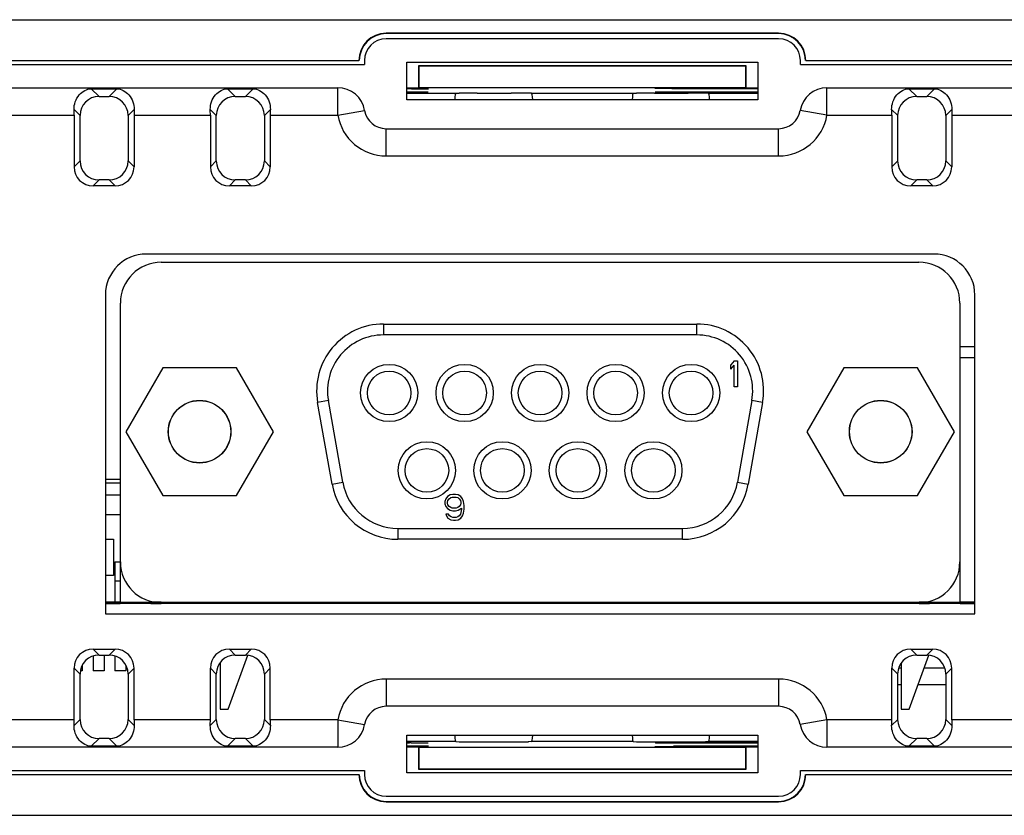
# Model space of a CAD drawing. Header units: millimetres. Extents: x 0 to 594, y 0 to 420.
# Tile 10 of 31: x 344 to 380, y 55 to 84. Entities that reach past the tile are written whole.
import ezdxf

# ---------------------------------------------------------------- set-up
doc = ezdxf.new("R2010")
doc.units = ezdxf.units.MM
doc.header["$LTSCALE"] = 46.2
for name, color, linetype in [('BUZZ-SHAPE', 7, 'CONTINUOUS'), ('D_SUB_09P-SHAPE', 7, 'CONTINUOUS'), ('MINI_USB-HW-MU-5F-20-SHAPE', 7, 'CONTINUOUS'), ('PCB-TOPRP1000D_V100-SHAPE', 7, 'CONTINUOUS'), ('RP_BOTTOM_CASE-SHAPE', 7, 'CONTINUOUS'), ('RP_TOP_CASE-SHAPE', 7, 'CONTINUOUS')]:
    doc.layers.add(name, color=color, linetype=linetype)

msp = doc.modelspace()

# ---------------------------------------------------------------- linework, layer by layer
at = {"layer": 'BUZZ-SHAPE', "color": 7, "linetype": 'Continuous'}
for p, q in [((378.296, 72.21), (378.846, 72.21)), ((378.296, 71.81), (378.846, 71.81))]:
    msp.add_line(p, q, dxfattribs=at)
at = {"layer": 'D_SUB_09P-SHAPE', "color": 7, "linetype": 'Continuous'}
for p, q in [((348.996, 75.31), (376.796, 75.31)), ((347.496, 62.81), (347.496, 73.81)), ((378.296, 73.81), (378.296, 62.81)), ((357.146, 73.04), (357.146, 72.64)), ((357.146, 73.04), (368.646, 73.04)), ((368.646, 72.64), (368.646, 73.04)), ((368.646, 72.64), (357.146, 72.64)), ((370.015, 71.69), (369.896, 71.549)), ((369.896, 71.387), (369.896, 71.549)), ((370.015, 71.69), (370.133, 71.69)), ((370.133, 71.69), (370.133, 70.74)), ((349.047, 71.435), (347.693, 69.09)), ((351.755, 71.435), (349.047, 71.435)), ((353.109, 69.09), (351.755, 71.435)), ((369.896, 71.387), (370.015, 71.528)), ((370.015, 70.74), (370.015, 71.528)), ((374.037, 71.435), (372.683, 69.09)), ((376.745, 71.435), (374.037, 71.435)), ((378.099, 69.09), (376.745, 71.435)), ((370.133, 70.74), (370.015, 70.74)), ((355.127, 70.234), (354.733, 70.165)), ((355.262, 67.165), (354.733, 70.165)), ((355.656, 67.234), (355.127, 70.234)), ((370.665, 70.234), (370.136, 67.234)), ((371.059, 70.165), (370.53, 67.165)), ((371.059, 70.165), (370.665, 70.234)), ((347.693, 69.09), (349.047, 66.745)), ((351.755, 66.745), (353.109, 69.09)), ((372.683, 69.09), (374.037, 66.745)), ((376.745, 66.745), (378.099, 69.09)), ((355.262, 67.165), (355.656, 67.234)), ((370.136, 67.234), (370.53, 67.165)), ((349.047, 66.745), (351.755, 66.745)), ((359.435, 66.628), (359.396, 66.527)), ((359.396, 66.527), (359.396, 66.446)), ((359.495, 66.709), (359.435, 66.628)), ((359.594, 66.77), (359.495, 66.709)), ((359.495, 66.507), (359.515, 66.568)), ((359.495, 66.467), (359.495, 66.507)), ((359.515, 66.568), (359.554, 66.628)), ((359.554, 66.628), (359.614, 66.669)), ((359.693, 66.79), (359.594, 66.77)), ((359.614, 66.669), (359.673, 66.689)), ((359.673, 66.689), (359.812, 66.689)), ((359.792, 66.79), (359.693, 66.79)), ((359.891, 66.77), (359.792, 66.79)), ((359.812, 66.689), (359.871, 66.669)), ((359.871, 66.669), (359.93, 66.628)), ((359.99, 66.709), (359.891, 66.77)), ((359.93, 66.628), (359.97, 66.568)), ((359.97, 66.568), (359.99, 66.507)), ((360.049, 66.628), (359.99, 66.709)), ((359.99, 66.507), (359.99, 66.467)), ((360.089, 66.527), (360.049, 66.628)), ((360.108, 66.386), (360.089, 66.527)), ((374.037, 66.745), (376.745, 66.745)), ((359.396, 66.446), (359.435, 66.345)), ((359.435, 66.345), (359.495, 66.265)), ((359.515, 66.406), (359.495, 66.467)), ((359.495, 66.265), (359.594, 66.204)), ((359.554, 66.345), (359.515, 66.406)), ((359.614, 66.305), (359.554, 66.345)), ((359.594, 66.204), (359.693, 66.184)), ((359.673, 66.285), (359.614, 66.305)), ((359.812, 66.285), (359.673, 66.285)), ((359.693, 66.184), (359.792, 66.184)), ((359.792, 66.184), (359.891, 66.204)), ((359.871, 66.305), (359.812, 66.285)), ((359.93, 66.345), (359.871, 66.305)), ((359.891, 66.204), (360.009, 66.285)), ((359.97, 66.406), (359.93, 66.345)), ((359.99, 66.467), (359.97, 66.406)), ((359.99, 66.123), (359.97, 66.062)), ((360.009, 66.244), (359.99, 66.123)), ((360.009, 66.285), (360.009, 66.244)), ((360.089, 66.103), (360.108, 66.244)), ((360.108, 66.244), (360.108, 66.386)), ((359.435, 66.062), (359.455, 66.002)), ((359.534, 66.062), (359.435, 66.062)), ((359.455, 66.002), (359.515, 65.921)), ((359.515, 65.921), (359.614, 65.86)), ((359.574, 66.002), (359.534, 66.062)), ((359.633, 65.961), (359.574, 66.002)), ((359.614, 65.86), (359.713, 65.84)), ((359.693, 65.941), (359.633, 65.961)), ((359.812, 65.941), (359.693, 65.941)), ((359.713, 65.84), (359.792, 65.84)), ((359.792, 65.84), (359.891, 65.86)), ((359.871, 65.961), (359.812, 65.941)), ((359.93, 66.002), (359.871, 65.961)), ((359.891, 65.86), (359.99, 65.921)), ((359.97, 66.062), (359.93, 66.002)), ((359.99, 65.921), (360.049, 66.002)), ((360.049, 66.002), (360.089, 66.103)), ((357.675, 65.54), (357.675, 65.14)), ((357.675, 65.54), (368.117, 65.54)), ((368.117, 65.14), (368.117, 65.54)), ((368.117, 65.14), (357.675, 65.14)), ((348.601, 62.81), (348.601, 62.863)), ((377.191, 62.863), (377.191, 62.81)), ((348.601, 62.81), (347.496, 62.81)), ((348.701, 62.841), (348.701, 62.81)), ((376.796, 62.81), (348.996, 62.81)), ((377.091, 62.841), (377.091, 62.81)), ((378.296, 62.81), (377.191, 62.81)), ((351.451, 58.91), (352.169, 60.884)), ((376.441, 58.91), (377.16, 60.885)), ((351.151, 60.608), (351.151, 58.91)), ((376.141, 60.593), (376.141, 58.91)), ((351.151, 58.91), (351.451, 58.91)), ((376.141, 58.91), (376.441, 58.91))]:
    msp.add_line(p, q, dxfattribs=at)
for centre, radius in [((357.356, 70.51), 1.05), ((360.126, 70.51), 1.05), ((362.896, 70.51), 1.05), ((365.666, 70.51), 1.05), ((368.436, 70.51), 1.05), ((357.356, 70.51), 0.8), ((360.126, 70.51), 0.8), ((362.896, 70.51), 0.8), ((365.666, 70.51), 0.8), ((368.436, 70.51), 0.8), ((350.401, 69.09), 1.15), ((350.401, 69.09), 1.143), ((375.391, 69.09), 1.15), ((375.391, 69.09), 1.143), ((358.741, 67.67), 1.05), ((361.511, 67.67), 1.05), ((364.281, 67.67), 1.05), ((367.051, 67.67), 1.05), ((358.741, 67.67), 0.8), ((361.511, 67.67), 0.8), ((364.281, 67.67), 0.8), ((367.051, 67.67), 0.8)]:
    msp.add_circle(centre, radius, dxfattribs=at)
for centre, radius, start, end in [((348.996, 73.81), 1.5, 90, 180), ((376.796, 73.81), 1.5, 0, 90), ((357.146, 70.59), 2.45, 90, 190), ((368.646, 70.59), 2.45, 350, 90), ((357.146, 70.59), 2.05, 90, 190), ((368.646, 70.59), 2.05, 350, 90), ((357.675, 67.59), 2.05, 190, 270), ((368.117, 67.59), 2.05, 270, 350), ((357.675, 67.59), 2.45, 190, 270), ((368.117, 67.59), 2.45, 270, 350), ((348.996, 64.31), 1.5, 180, 270), ((376.796, 64.31), 1.5, 270, 0)]:
    msp.add_arc(centre, radius, start, end, dxfattribs=at)
at = {"layer": 'MINI_USB-HW-MU-5F-20-SHAPE', "color": 7, "linetype": 'Continuous'}
for p, q in [((347.496, 66.76), (346.946, 66.76)), ((347.496, 66.04), (346.946, 66.04)), ((346.951, 65.14), (347.241, 65.14)), ((347.241, 65.14), (347.241, 63.81)), ((347.296, 64.31), (347.296, 62.81)), ((347.296, 64.31), (347.496, 64.31)), ((347.241, 63.81), (346.951, 63.81)), ((347.296, 63.61), (347.496, 63.61)), ((346.496, 60.857), (346.496, 60.31)), ((346.896, 60.891), (346.896, 60.31)), ((347.296, 60.857), (347.296, 60.31)), ((346.096, 60.52), (346.096, 60.31)), ((347.696, 60.52), (347.696, 60.31)), ((346.096, 60.31), (346.025, 60.31)), ((346.896, 60.31), (346.496, 60.31)), ((347.696, 60.31), (347.296, 60.31))]:
    msp.add_line(p, q, dxfattribs=at)
at = {"layer": 'PCB-TOPRP1000D_V100-SHAPE', "color": 7, "linetype": 'Continuous'}
for p, q in [((347.396, 62.81), (347.496, 62.81)), ((347.396, 62.81), (347.496, 62.81)), ((347.396, 62.81), (347.496, 62.81)), ((347.396, 62.81), (347.496, 62.81)), ((347.396, 62.81), (347.496, 62.81)), ((347.396, 62.81), (347.496, 62.81)), ((347.993, 62.81), (348.093, 62.81)), ((347.993, 62.81), (348.093, 62.81)), ((347.993, 62.81), (348.093, 62.81)), ((347.993, 62.81), (348.093, 62.81)), ((347.993, 62.81), (348.093, 62.81)), ((347.993, 62.81), (348.093, 62.81)), ((348.346, 62.81), (348.446, 62.81)), ((348.346, 62.81), (348.446, 62.81)), ((348.346, 62.81), (348.446, 62.81)), ((348.346, 62.81), (348.446, 62.81)), ((348.346, 62.81), (348.446, 62.81)), ((348.346, 62.81), (348.446, 62.81)), ((348.346, 62.81), (348.446, 62.81)), ((348.346, 62.81), (348.446, 62.81)), ((348.646, 62.81), (348.746, 62.81)), ((348.646, 62.81), (348.746, 62.81)), ((350.346, 62.81), (350.446, 62.81)), ((350.346, 62.81), (350.446, 62.81)), ((350.346, 62.81), (350.446, 62.81)), ((350.346, 62.81), (350.446, 62.81)), ((350.346, 62.81), (350.446, 62.81)), ((350.346, 62.81), (350.446, 62.81)), ((352.046, 62.81), (352.146, 62.81)), ((352.046, 62.81), (352.146, 62.81)), ((352.346, 62.81), (352.446, 62.81)), ((352.346, 62.81), (352.446, 62.81)), ((352.346, 62.81), (352.446, 62.81)), ((352.346, 62.81), (352.446, 62.81)), ((352.346, 62.81), (352.446, 62.81)), ((352.346, 62.81), (352.446, 62.81)), ((352.346, 62.81), (352.446, 62.81)), ((352.346, 62.81), (352.446, 62.81)), ((352.699, 62.81), (352.798, 62.81)), ((352.699, 62.81), (352.798, 62.81)), ((352.699, 62.81), (352.798, 62.81)), ((352.699, 62.81), (352.798, 62.81)), ((354.1, 62.81), (354.199, 62.81)), ((354.1, 62.81), (354.199, 62.81)), ((355.1, 62.81), (355.199, 62.81)), ((355.1, 62.81), (355.199, 62.81)), ((355.1, 62.81), (355.199, 62.81)), ((355.1, 62.81), (355.199, 62.81)), ((355.1, 62.81), (355.199, 62.81)), ((355.1, 62.81), (355.199, 62.81)), ((355.1, 62.81), (355.199, 62.81)), ((355.1, 62.81), (355.199, 62.81)), ((356.1, 62.81), (356.199, 62.81)), ((356.1, 62.81), (356.199, 62.81)), ((356.1, 62.81), (356.199, 62.81)), ((356.1, 62.81), (356.199, 62.81)), ((369.592, 62.81), (369.692, 62.81)), ((369.592, 62.81), (369.692, 62.81)), ((369.592, 62.81), (369.692, 62.81)), ((369.592, 62.81), (369.692, 62.81)), ((370.592, 62.81), (370.692, 62.81)), ((370.592, 62.81), (370.692, 62.81)), ((370.592, 62.81), (370.692, 62.81)), ((370.592, 62.81), (370.692, 62.81)), ((370.592, 62.81), (370.692, 62.81)), ((370.592, 62.81), (370.692, 62.81)), ((370.592, 62.81), (370.692, 62.81)), ((370.592, 62.81), (370.692, 62.81)), ((371.592, 62.81), (371.692, 62.81)), ((371.592, 62.81), (371.692, 62.81)), ((372.993, 62.81), (373.093, 62.81)), ((372.993, 62.81), (373.093, 62.81)), ((372.993, 62.81), (373.093, 62.81)), ((372.993, 62.81), (373.093, 62.81)), ((372.993, 62.81), (373.093, 62.81)), ((372.993, 62.81), (373.093, 62.81)), ((373.346, 62.81), (373.446, 62.81)), ((373.346, 62.81), (373.446, 62.81)), ((373.346, 62.81), (373.446, 62.81)), ((373.346, 62.81), (373.446, 62.81)), ((373.346, 62.81), (373.446, 62.81)), ((373.346, 62.81), (373.446, 62.81)), ((373.346, 62.81), (373.446, 62.81)), ((373.346, 62.81), (373.446, 62.81)), ((373.346, 62.81), (373.446, 62.81)), ((373.346, 62.81), (373.446, 62.81)), ((373.346, 62.81), (373.446, 62.81)), ((373.346, 62.81), (373.446, 62.81)), ((373.346, 62.81), (373.446, 62.81)), ((373.346, 62.81), (373.446, 62.81)), ((373.646, 62.81), (373.746, 62.81)), ((373.646, 62.81), (373.746, 62.81)), ((373.646, 62.81), (373.746, 62.81)), ((373.646, 62.81), (373.746, 62.81)), ((375.346, 62.81), (375.446, 62.81)), ((375.346, 62.81), (375.446, 62.81)), ((375.346, 62.81), (375.446, 62.81)), ((375.346, 62.81), (375.446, 62.81)), ((375.346, 62.81), (375.446, 62.81)), ((375.346, 62.81), (375.446, 62.81)), ((375.346, 62.81), (375.446, 62.81)), ((375.346, 62.81), (375.446, 62.81)), ((375.346, 62.81), (375.446, 62.81)), ((375.346, 62.81), (375.446, 62.81)), ((375.346, 62.81), (375.446, 62.81)), ((375.346, 62.81), (375.446, 62.81)), ((377.046, 62.81), (377.146, 62.81)), ((377.046, 62.81), (377.146, 62.81)), ((377.046, 62.81), (377.146, 62.81)), ((377.046, 62.81), (377.146, 62.81)), ((377.346, 62.81), (377.446, 62.81)), ((377.346, 62.81), (377.446, 62.81)), ((377.346, 62.81), (377.446, 62.81)), ((377.346, 62.81), (377.446, 62.81)), ((377.346, 62.81), (377.446, 62.81)), ((377.346, 62.81), (377.446, 62.81)), ((377.346, 62.81), (377.446, 62.81)), ((377.346, 62.81), (377.446, 62.81)), ((377.346, 62.81), (377.446, 62.81)), ((377.346, 62.81), (377.446, 62.81)), ((377.346, 62.81), (377.446, 62.81)), ((377.346, 62.81), (377.446, 62.81)), ((377.346, 62.81), (377.446, 62.81)), ((377.346, 62.81), (377.446, 62.81)), ((377.699, 62.81), (377.798, 62.81)), ((377.699, 62.81), (377.798, 62.81)), ((377.699, 62.81), (377.798, 62.81)), ((377.699, 62.81), (377.798, 62.81)), ((377.699, 62.81), (377.798, 62.81)), ((377.699, 62.81), (377.798, 62.81)), ((378.296, 62.81), (378.396, 62.81)), ((378.296, 62.81), (378.396, 62.81)), ((378.296, 62.81), (378.396, 62.81)), ((378.296, 62.81), (378.396, 62.81)), ((378.296, 62.81), (378.396, 62.81))]:
    msp.add_line(p, q, dxfattribs=at)
at = {"layer": 'PCB-TOPRP1000D_V100-SHAPE', "color": 4, "linetype": 'Continuous', "const_width": 0.105}
for points in [[(347.496, 62.81), (346.946, 62.81)], [(348.996, 62.81), (348.601, 62.81)], [(377.191, 62.81), (376.796, 62.81)], [(378.846, 62.81), (378.296, 62.81)]]:
    msp.add_lwpolyline(points, dxfattribs=at)
at = {"layer": 'PCB-TOPRP1000D_V100-SHAPE', "color": 7, "linetype": 'Continuous', "const_width": 0.084}
for points in [[(348.601, 62.81), (347.496, 62.81)], [(376.796, 62.81), (348.996, 62.81)], [(378.296, 62.81), (377.191, 62.81)]]:
    msp.add_lwpolyline(points, dxfattribs=at)
at = {"layer": 'RP_BOTTOM_CASE-SHAPE', "color": 7, "linetype": 'Continuous'}
for p, q in [((371.646, 83.51), (357.246, 83.51)), ((299.996, 82.56), (356.446, 82.56)), ((356.446, 82.71), (356.446, 82.56)), ((358.007, 81.271), (358.007, 82.649)), ((358.007, 82.649), (370.885, 82.649)), ((370.885, 82.649), (370.885, 81.271)), ((372.446, 82.56), (372.446, 82.71)), ((372.446, 82.56), (428.896, 82.56)), ((299.996, 81.71), (355.471, 81.71)), ((346.429, 81.674), (346.712, 81.391)), ((346.429, 81.674), (347.363, 81.674)), ((347.363, 81.674), (347.08, 81.391)), ((351.429, 81.674), (351.712, 81.391)), ((351.429, 81.674), (352.363, 81.674)), ((352.363, 81.674), (352.08, 81.391)), ((355.471, 80.71), (355.471, 81.71)), ((373.421, 80.71), (373.421, 81.71)), ((373.421, 81.71), (424.896, 81.71)), ((376.429, 81.674), (377.363, 81.674)), ((376.429, 81.674), (376.712, 81.391)), ((377.363, 81.674), (377.08, 81.391)), ((346.712, 81.391), (347.08, 81.391)), ((351.712, 81.391), (352.08, 81.391)), ((376.712, 81.391), (377.08, 81.391)), ((370.885, 81.271), (358.007, 81.271)), ((342.996, 80.71), (345.796, 80.71)), ((345.794, 80.915), (346.015, 80.694)), ((345.796, 80.71), (345.796, 78.807)), ((346.015, 79.026), (346.015, 80.694)), ((347.998, 80.915), (347.777, 80.694)), ((347.777, 80.694), (347.777, 79.026)), ((347.996, 80.71), (347.996, 78.807)), ((347.996, 80.71), (350.796, 80.71)), ((350.794, 80.915), (351.015, 80.694)), ((350.796, 80.71), (350.796, 78.807)), ((351.015, 79.026), (351.015, 80.694)), ((352.998, 80.915), (352.777, 80.694)), ((352.777, 80.694), (352.777, 79.026)), ((352.996, 80.71), (352.996, 78.807)), ((352.996, 80.71), (355.471, 80.71)), ((355.471, 80.71), (356.457, 80.877)), ((373.421, 80.71), (372.435, 80.877)), ((373.421, 80.71), (375.796, 80.71)), ((375.794, 80.915), (376.015, 80.694)), ((375.796, 80.71), (375.796, 78.807)), ((376.015, 79.026), (376.015, 80.694)), ((377.998, 80.915), (377.777, 80.694)), ((377.777, 80.694), (377.777, 79.026)), ((377.996, 80.71), (377.996, 78.807)), ((377.996, 80.71), (388.296, 80.71)), ((357.246, 79.21), (357.246, 80.21)), ((357.246, 80.21), (371.646, 80.21)), ((371.646, 79.21), (371.646, 80.21)), ((357.246, 79.21), (371.646, 79.21)), ((345.796, 78.807), (346.015, 79.026)), ((347.996, 78.807), (347.777, 79.026)), ((350.796, 78.807), (351.015, 79.026)), ((352.996, 78.807), (352.777, 79.026)), ((375.796, 78.807), (376.015, 79.026)), ((377.996, 78.807), (377.777, 79.026)), ((346.493, 78.11), (346.712, 78.329)), ((347.299, 78.11), (346.493, 78.11)), ((347.08, 78.329), (346.712, 78.329)), ((347.299, 78.11), (347.08, 78.329)), ((351.493, 78.11), (351.712, 78.329)), ((352.299, 78.11), (351.493, 78.11)), ((352.08, 78.329), (351.712, 78.329)), ((352.299, 78.11), (352.08, 78.329)), ((376.493, 78.11), (376.712, 78.329)), ((377.299, 78.11), (376.493, 78.11)), ((377.08, 78.329), (376.712, 78.329)), ((377.299, 78.11), (377.08, 78.329)), ((377.346, 75.61), (348.446, 75.61)), ((346.946, 74.11), (346.946, 62.41)), ((378.846, 62.41), (378.846, 74.11)), ((346.946, 62.41), (378.846, 62.41)), ((346.493, 61.11), (346.712, 60.891)), ((346.493, 61.11), (347.299, 61.11)), ((347.299, 61.11), (347.08, 60.891)), ((351.493, 61.11), (351.712, 60.891)), ((351.493, 61.11), (352.299, 61.11)), ((352.299, 61.11), (352.08, 60.891)), ((376.493, 61.11), (377.299, 61.11)), ((376.493, 61.11), (376.712, 60.891)), ((377.299, 61.11), (377.08, 60.891)), ((346.712, 60.891), (347.08, 60.891)), ((351.712, 60.891), (352.08, 60.891)), ((376.712, 60.891), (377.08, 60.891)), ((345.796, 58.51), (345.796, 60.413)), ((345.796, 60.413), (346.015, 60.194)), ((347.996, 60.413), (347.777, 60.194)), ((347.996, 58.51), (347.996, 60.413)), ((350.796, 58.51), (350.796, 60.413)), ((350.796, 60.413), (351.015, 60.194)), ((352.996, 60.413), (352.777, 60.194)), ((352.996, 58.51), (352.996, 60.413)), ((375.796, 60.413), (376.015, 60.194)), ((375.796, 58.51), (375.796, 60.413)), ((377.996, 60.413), (377.777, 60.194)), ((377.996, 58.51), (377.996, 60.413)), ((346.015, 58.526), (346.015, 60.194)), ((347.777, 60.194), (347.777, 58.526)), ((351.015, 58.526), (351.015, 60.194)), ((352.777, 60.194), (352.777, 58.526)), ((357.246, 60.01), (357.246, 59.01)), ((371.646, 60.01), (357.246, 60.01)), ((371.646, 60.01), (371.646, 59.01)), ((376.015, 58.526), (376.015, 60.194)), ((377.777, 60.194), (377.777, 58.526)), ((371.646, 59.01), (357.246, 59.01)), ((345.794, 58.306), (346.015, 58.526)), ((347.998, 58.306), (347.777, 58.526)), ((350.794, 58.306), (351.015, 58.526)), ((352.998, 58.306), (352.777, 58.526)), ((375.794, 58.306), (376.015, 58.526)), ((377.998, 58.306), (377.777, 58.526)), ((345.796, 58.51), (342.996, 58.51)), ((350.796, 58.51), (347.996, 58.51)), ((355.471, 58.51), (352.996, 58.51)), ((355.471, 58.51), (355.471, 57.51)), ((355.471, 58.51), (356.457, 58.343)), ((373.421, 58.51), (372.435, 58.343)), ((375.796, 58.51), (373.421, 58.51)), ((373.421, 58.51), (373.421, 57.51)), ((388.296, 58.51), (377.996, 58.51)), ((346.429, 57.546), (346.712, 57.829)), ((347.08, 57.829), (346.712, 57.829)), ((347.363, 57.546), (347.08, 57.829)), ((351.429, 57.546), (351.712, 57.829)), ((352.08, 57.829), (351.712, 57.829)), ((352.363, 57.546), (352.08, 57.829)), ((358.007, 56.571), (358.007, 57.949)), ((358.007, 57.949), (370.885, 57.949)), ((370.885, 57.949), (370.885, 56.571)), ((376.429, 57.546), (376.712, 57.829)), ((377.08, 57.829), (376.712, 57.829)), ((377.363, 57.546), (377.08, 57.829)), ((355.471, 57.51), (299.996, 57.51)), ((347.363, 57.546), (346.429, 57.546)), ((352.363, 57.546), (351.429, 57.546)), ((424.896, 57.51), (373.421, 57.51)), ((377.363, 57.546), (376.429, 57.546)), ((299.996, 56.66), (356.446, 56.66)), ((356.446, 56.66), (356.446, 56.51)), ((370.885, 56.571), (358.007, 56.571)), ((372.446, 56.66), (428.896, 56.66)), ((372.446, 56.51), (372.446, 56.66)), ((357.246, 55.71), (371.646, 55.71))]:
    msp.add_line(p, q, dxfattribs=at)
for centre, radius, start, end in [((357.246, 82.71), 0.8, 90, 180), ((371.646, 82.71), 0.8, 0, 90), ((355.471, 80.71), 1, 9.5941, 90), ((373.421, 80.71), 1, 90, 170.4059), ((357.246, 81.01), 1.8, 189.5941, 270), ((357.246, 81.01), 0.8, 189.5941, 270), ((371.646, 81.01), 0.8, 270, 350.4059), ((371.646, 81.01), 1.8, 270, 350.4059), ((357.246, 58.21), 1.8, 90, 170.4059), ((371.646, 58.21), 1.8, 9.5941, 90), ((357.246, 58.21), 0.8, 90, 170.4059), ((371.646, 58.21), 0.8, 9.5941, 90), ((355.471, 58.51), 1, 270, 350.4059), ((373.421, 58.51), 1, 189.5941, 270), ((357.246, 56.51), 0.8, 180, 270), ((371.646, 56.51), 0.8, 270, 0)]:
    msp.add_arc(centre, radius, start, end, dxfattribs=at)
for centre, major_axis, ratio, start_param, end_param in [((346.717, 80.689), (-0.499, 0.499), 0.992433, -0.7816, 0.7816), ((347.075, 80.689), (0.499, 0.499), 0.992433, -0.7816, 0.7816), ((351.717, 80.689), (-0.499, 0.499), 0.992433, -0.7816, 0.7816), ((352.075, 80.689), (0.499, 0.499), 0.992433, -0.7816, 0.7816), ((376.717, 80.689), (-0.499, 0.499), 0.992433, -0.7816, 0.7816), ((377.075, 80.689), (0.499, 0.499), 0.992433, -0.7816, 0.7816), ((345.708, 80.71), (0, 1), 0.087489, -1.570796, -1.36483), ((348.083, 80.71), (0, 1), 0.087489, 1.36483, 1.570796), ((350.708, 80.71), (0, 1), 0.087489, -1.570796, -1.36483), ((353.083, 80.71), (0, 1), 0.087489, 1.36483, 1.570796), ((375.708, 80.71), (0, 1), 0.087489, -1.570796, -1.36483), ((378.083, 80.71), (0, 1), 0.087489, 1.36483, 1.570796), ((346.499, 78.813), (0.499, 0.499), 0.992433, -3.923193, -2.359993), ((346.717, 79.031), (0.499, 0.499), 0.992433, -3.923193, -2.359993), ((347.075, 79.031), (-0.499, 0.499), 0.992433, -3.923193, -2.359993), ((347.293, 78.813), (-0.499, 0.499), 0.992433, -3.923193, -2.359993), ((351.499, 78.813), (0.499, 0.499), 0.992433, -3.923193, -2.359993), ((351.717, 79.031), (0.499, 0.499), 0.992433, -3.923193, -2.359993), ((352.075, 79.031), (-0.499, 0.499), 0.992433, -3.923193, -2.359993), ((352.293, 78.813), (-0.499, 0.499), 0.992433, -3.923193, -2.359993), ((376.499, 78.813), (0.499, 0.499), 0.992433, -3.923193, -2.359993), ((376.717, 79.031), (0.499, 0.499), 0.992433, -3.923193, -2.359993), ((377.075, 79.031), (-0.499, 0.499), 0.992433, -3.923193, -2.359993), ((377.293, 78.813), (-0.499, 0.499), 0.992433, -3.923193, -2.359993), ((348.446, 74.11), (-1.061, 1.061), 0.999924, -0.78536, 0.78536), ((377.346, 74.11), (1.061, 1.061), 0.999924, -0.78536, 0.78536), ((346.499, 60.407), (-0.499, 0.499), 0.992433, -0.7816, 0.7816), ((347.293, 60.407), (0.499, 0.499), 0.992433, -0.7816, 0.7816), ((351.499, 60.407), (0.499, -0.499), 0.992433, 2.359993, 3.923193), ((352.293, 60.407), (0.499, 0.499), 0.992433, -0.7816, 0.7816), ((376.499, 60.407), (-0.499, 0.499), 0.992433, -0.7816, 0.7816), ((377.293, 60.407), (0.499, 0.499), 0.992433, -0.7816, 0.7816), ((346.717, 60.189), (-0.499, 0.499), 0.992433, -0.7816, 0.7816), ((347.075, 60.189), (0.499, 0.499), 0.992433, -0.7816, 0.7816), ((351.717, 60.189), (-0.499, 0.499), 0.992433, -0.7816, 0.7816), ((352.075, 60.189), (0.499, 0.499), 0.992433, -0.7816, 0.7816), ((376.717, 60.189), (-0.499, 0.499), 0.992433, -0.7816, 0.7816), ((377.075, 60.189), (0.499, 0.499), 0.992433, -0.7816, 0.7816), ((346.717, 58.531), (0.499, 0.499), 0.992433, -3.923193, -2.359993), ((347.075, 58.531), (-0.499, 0.499), 0.992433, -3.923193, -2.359993), ((351.717, 58.531), (0.499, 0.499), 0.992433, -3.923193, -2.359993), ((352.075, 58.531), (-0.499, 0.499), 0.992433, -3.923193, -2.359993), ((376.717, 58.531), (0.499, 0.499), 0.992433, -3.923193, -2.359993), ((377.075, 58.531), (-0.499, 0.499), 0.992433, -3.923193, -2.359993), ((345.708, 58.51), (0, 1), 0.087489, -1.776762, -1.570796), ((348.083, 58.51), (0, 1), 0.087489, -4.712389, -4.506423), ((350.708, 58.51), (0, 1), 0.087489, -1.776762, -1.570796), ((353.083, 58.51), (0, 1), 0.087489, -4.712389, -4.506423), ((375.708, 58.51), (0, 1), 0.087489, -1.776762, -1.570796), ((378.083, 58.51), (0, 1), 0.087489, -4.712389, -4.506423)]:
    msp.add_ellipse(centre, major_axis=major_axis, ratio=ratio, start_param=start_param, end_param=end_param, dxfattribs=at)
for points, knots in [([(345.794, 80.915), (345.791, 81.104), (345.913, 81.472), (346.264, 81.674), (346.429, 81.674)], [0, 0, 0, 0, 0.53396, 1, 1, 1, 1]), ([(347.363, 81.674), (347.528, 81.674), (347.878, 81.472), (348.001, 81.104), (347.998, 80.915)], [0, 0, 0, 0, 0.46605, 1, 1, 1, 1]), ([(350.794, 80.915), (350.791, 81.104), (350.913, 81.472), (351.264, 81.674), (351.429, 81.674)], [0, 0, 0, 0, 0.53396, 1, 1, 1, 1]), ([(352.363, 81.674), (352.528, 81.674), (352.878, 81.472), (353.001, 81.104), (352.998, 80.915)], [0, 0, 0, 0, 0.46605, 1, 1, 1, 1]), ([(375.794, 80.915), (375.791, 81.104), (375.913, 81.472), (376.264, 81.674), (376.429, 81.674)], [0, 0, 0, 0, 0.53396, 1, 1, 1, 1]), ([(377.363, 81.674), (377.528, 81.674), (377.878, 81.472), (378.001, 81.104), (377.998, 80.915)], [0, 0, 0, 0, 0.46605, 1, 1, 1, 1]), ([(346.429, 57.546), (346.264, 57.546), (345.913, 57.749), (345.791, 58.116), (345.794, 58.306)], [0, 0, 0, 0, 0.46605, 1, 1, 1, 1]), ([(347.998, 58.306), (348.001, 58.116), (347.878, 57.749), (347.528, 57.546), (347.363, 57.546)], [0, 0, 0, 0, 0.53396, 1, 1, 1, 1]), ([(351.429, 57.546), (351.264, 57.546), (350.913, 57.749), (350.791, 58.116), (350.794, 58.306)], [0, 0, 0, 0, 0.46605, 1, 1, 1, 1]), ([(352.998, 58.306), (353.001, 58.116), (352.878, 57.749), (352.528, 57.546), (352.363, 57.546)], [0, 0, 0, 0, 0.53396, 1, 1, 1, 1]), ([(376.429, 57.546), (376.264, 57.546), (375.913, 57.749), (375.791, 58.116), (375.794, 58.306)], [0, 0, 0, 0, 0.46605, 1, 1, 1, 1]), ([(377.998, 58.306), (378.001, 58.116), (377.878, 57.749), (377.528, 57.546), (377.363, 57.546)], [0, 0, 0, 0, 0.53396, 1, 1, 1, 1])]:
    msp.add_open_spline(points, degree=3, knots=knots, dxfattribs=at)
at = {"layer": 'RP_TOP_CASE-SHAPE', "color": 7, "linetype": 'Continuous'}
for p, q in [((299.996, 84.21), (428.896, 84.21)), ((371.646, 83.71), (357.246, 83.71)), ((371.646, 83.697), (357.246, 83.697)), ((307.996, 82.71), (356.246, 82.71)), ((358.434, 82.522), (358.434, 81.71)), ((358.434, 82.522), (358.446, 82.51)), ((370.457, 82.522), (358.434, 82.522)), ((358.446, 82.51), (358.446, 81.716)), ((370.446, 82.51), (358.446, 82.51)), ((370.457, 82.522), (370.446, 82.51)), ((370.446, 81.716), (370.446, 82.51)), ((370.457, 81.71), (370.457, 82.522)), ((372.646, 82.71), (380.955, 82.71)), ((358.007, 81.71), (358.434, 81.71)), ((358.007, 81.689), (358.121, 81.689)), ((358.18, 81.686), (358.007, 81.686)), ((358.179, 81.676), (358.007, 81.676)), ((358.446, 81.716), (370.446, 81.716)), ((358.79, 81.678), (358.803, 81.677)), ((358.791, 81.688), (358.804, 81.687)), ((358.803, 81.677), (358.804, 81.677)), ((358.804, 81.687), (358.805, 81.687)), ((367.105, 81.689), (367.105, 81.689)), ((367.106, 81.678), (367.106, 81.678)), ((367.729, 81.69), (370.885, 81.69)), ((370.885, 81.687), (367.788, 81.687)), ((370.885, 81.676), (367.789, 81.676)), ((370.457, 81.71), (370.885, 81.71)), ((358.168, 81.551), (358.007, 81.551)), ((358.007, 81.548), (358.109, 81.548)), ((358.007, 81.538), (358.108, 81.538)), ((358.007, 81.508), (359.81, 81.508)), ((358.791, 81.539), (358.791, 81.539)), ((358.792, 81.55), (358.792, 81.55)), ((359.81, 81.508), (359.927, 81.511)), ((360.588, 81.513), (361.831, 81.512)), ((362.579, 81.508), (362.463, 81.511)), ((362.579, 81.508), (366.318, 81.508)), ((366.318, 81.508), (366.427, 81.511)), ((367.088, 81.512), (368.331, 81.512)), ((367.118, 81.549), (367.117, 81.549)), ((367.13, 81.549), (367.118, 81.549)), ((367.131, 81.539), (367.118, 81.538)), ((367.118, 81.538), (367.118, 81.538)), ((367.742, 81.548), (370.885, 81.547)), ((367.743, 81.537), (370.885, 81.537)), ((370.885, 81.55), (367.8, 81.55)), ((369.071, 81.508), (368.963, 81.511)), ((369.071, 81.508), (370.885, 81.508)), ((346.946, 67.341), (347.496, 67.341)), ((346.946, 67.21), (347.496, 67.21)), ((376.141, 60.41), (376.049, 60.41)), ((377.743, 60.41), (376.987, 60.41)), ((376.015, 59.81), (376.141, 59.81)), ((376.768, 59.81), (377.777, 59.81)), ((359.81, 57.713), (358.007, 57.713)), ((358.007, 57.682), (358.109, 57.682)), ((358.007, 57.672), (358.109, 57.672)), ((358.168, 57.669), (358.007, 57.669)), ((358.179, 57.544), (358.007, 57.544)), ((358.007, 57.541), (358.12, 57.541)), ((358.18, 57.534), (358.007, 57.534)), ((358.007, 57.531), (358.121, 57.531)), ((358.434, 57.51), (358.007, 57.51)), ((358.434, 57.51), (358.434, 56.699)), ((358.446, 57.504), (358.446, 56.71)), ((370.446, 57.504), (358.446, 57.504)), ((358.79, 57.543), (358.803, 57.543)), ((358.791, 57.681), (358.791, 57.681)), ((358.791, 57.532), (358.804, 57.533)), ((358.792, 57.67), (358.792, 57.67)), ((358.803, 57.543), (358.804, 57.543)), ((358.804, 57.533), (358.805, 57.533)), ((359.81, 57.713), (359.927, 57.709)), ((360.588, 57.708), (361.831, 57.708)), ((362.579, 57.713), (362.463, 57.709)), ((366.318, 57.713), (362.579, 57.713)), ((366.318, 57.713), (366.427, 57.709)), ((367.088, 57.708), (368.331, 57.708)), ((367.105, 57.532), (367.105, 57.532)), ((367.106, 57.542), (367.106, 57.542)), ((367.118, 57.671), (367.117, 57.671)), ((367.131, 57.681), (367.118, 57.682)), ((367.118, 57.682), (367.118, 57.682)), ((367.13, 57.671), (367.118, 57.671)), ((367.729, 57.53), (370.885, 57.53)), ((367.73, 57.541), (370.885, 57.541)), ((367.742, 57.673), (370.885, 57.673)), ((367.743, 57.683), (370.885, 57.683)), ((370.885, 57.533), (367.788, 57.533)), ((370.885, 57.544), (367.789, 57.544)), ((370.885, 57.67), (367.8, 57.67)), ((369.071, 57.713), (368.963, 57.709)), ((370.885, 57.713), (369.071, 57.713)), ((370.457, 57.51), (370.446, 57.504)), ((370.446, 56.71), (370.446, 57.504)), ((370.885, 57.51), (370.457, 57.51)), ((370.457, 56.699), (370.457, 57.51)), ((307.996, 56.51), (356.246, 56.51)), ((358.434, 56.699), (358.446, 56.71)), ((358.434, 56.699), (370.457, 56.699)), ((358.446, 56.71), (370.446, 56.71)), ((370.457, 56.699), (370.446, 56.71)), ((372.646, 56.51), (380.955, 56.51)), ((357.246, 55.523), (371.646, 55.523)), ((357.246, 55.51), (371.646, 55.51)), ((299.996, 55.01), (428.896, 55.01))]:
    msp.add_line(p, q, dxfattribs=at)
for centre, radius, start, end in [((357.246, 82.71), 1, 90, 180), ((357.246, 82.71), 0.987, 90, 180), ((371.646, 82.71), 1, 0, 90), ((371.646, 82.71), 0.987, 0, 90), ((357.246, 56.51), 1, 180, 270), ((357.246, 56.51), 0.987, 180, 270), ((371.646, 56.51), 1, 270, 0), ((371.646, 56.51), 0.987, 270, 0)]:
    msp.add_arc(centre, radius, start, end, dxfattribs=at)
for centre, major_axis, ratio, start_param, end_param in [((358.139, 81.688), (0.652, 0), 0.001746, 0.034767, 1.597968), ((358.151, 81.677), (0.653, 0), 0.001744, -1.528462, -0.000157), ((358.152, 81.687), (0.653, 0), 0.001744, -1.528462, -0.000157), ((367.757, 81.689), (0.653, 0), 0.001745, 1.613447, 3.141751), ((360.133, 78.008), (-0.324, 3.5), 0.052185, -0.003079, 0.363159), ((360.579, 81.511), (0.652, 0), 0.001746, 1.55603, 3.089178), ((361.812, 81.511), (0.652, 0), 0.001745, 0.052397, 1.540528), ((362.256, 78.008), (0.323, 3.5), 0.052186, -0.363154, 0.003068), ((366.641, 78.008), (-0.324, 3.5), 0.052185, -0.003079, 0.363096), ((367.079, 81.511), (0.652, 0), 0.001746, 1.55603, 3.089178), ((368.312, 81.511), (0.652, 0), 0.001745, 0.052397, 1.540528), ((368.749, 78.008), (0.323, 3.5), 0.052186, -0.363092, 0.003068), ((360.133, 61.212), (0.324, 3.5), 0.052185, -3.504752, -3.138513), ((362.256, 61.212), (-0.323, 3.5), 0.052186, -3.144661, -2.778439), ((366.641, 61.212), (0.324, 3.5), 0.052185, -3.504689, -3.138513), ((368.749, 61.212), (-0.323, 3.5), 0.052186, -3.144661, -2.7785), ((358.138, 57.543), (0.652, 0), 0.001746, -1.597968, -0.034767), ((358.139, 57.532), (0.652, 0), 0.001746, -1.597968, -0.034767), ((358.14, 57.67), (0.653, 0), 0.001745, -1.528146, 0.000159), ((358.151, 57.543), (0.653, 0), 0.001744, 0.000157, 1.528462), ((358.152, 57.533), (0.653, 0), 0.001744, 0.000157, 1.528462), ((360.579, 57.709), (0.652, 0), 0.001746, -3.089178, -1.55603), ((361.812, 57.709), (0.652, 0), 0.001745, -1.540528, -0.052397), ((367.079, 57.709), (0.652, 0), 0.001746, -3.089178, -1.55603), ((367.757, 57.532), (0.653, 0), 0.001745, 3.141434, 4.669739), ((367.77, 57.671), (0.653, 0), 0.001744, 1.613131, 3.141436), ((367.771, 57.682), (0.653, 0), 0.001744, 1.613131, 3.141436), ((367.782, 57.671), (0.652, 0), 0.001746, -3.106826, -1.543625), ((368.312, 57.709), (0.652, 0), 0.001745, -1.540528, -0.052397)]:
    msp.add_ellipse(centre, major_axis=major_axis, ratio=ratio, start_param=start_param, end_param=end_param, dxfattribs=at)
for points, knots in [([(358.792, 81.55), (358.792, 81.551), (358.786, 81.549), (358.779, 81.551), (358.764, 81.55), (358.744, 81.55), (358.718, 81.55), (358.673, 81.551), (358.605, 81.551), (358.512, 81.551), (358.405, 81.551), (358.289, 81.551), (358.209, 81.551), (358.168, 81.551)], [0, 0, 0, 0, 0.004755, 0.018918, 0.042446, 0.075134, 0.11667, 0.166711, 0.290336, 0.441484, 0.614472, 0.803065, 1, 1, 1, 1]), ([(367.117, 81.549), (367.117, 81.548), (367.123, 81.55), (367.13, 81.548), (367.146, 81.549), (367.166, 81.548), (367.192, 81.548), (367.237, 81.548), (367.305, 81.548), (367.398, 81.548), (367.505, 81.548), (367.621, 81.548), (367.701, 81.548), (367.742, 81.548)], [0, 0, 0, 0, 0.004799, 0.019015, 0.042564, 0.075295, 0.11687, 0.166908, 0.290603, 0.441679, 0.614639, 0.803271, 1, 1, 1, 1]), ([(367.118, 81.538), (367.118, 81.537), (367.124, 81.539), (367.131, 81.537), (367.147, 81.538), (367.167, 81.538), (367.193, 81.538), (367.238, 81.538), (367.306, 81.537), (367.399, 81.537), (367.506, 81.537), (367.622, 81.537), (367.702, 81.537), (367.743, 81.537)], [0, 0, 0, 0, 0.004799, 0.019015, 0.042564, 0.075295, 0.11687, 0.166908, 0.290603, 0.441679, 0.614639, 0.803271, 1, 1, 1, 1]), ([(367.8, 81.55), (367.717, 81.55), (367.562, 81.55), (367.358, 81.551), (367.218, 81.549), (367.149, 81.55), (367.13, 81.549)], [0, 0, 0, 0, 0.372697, 0.69371, 0.913946, 1, 1, 1, 1])]:
    msp.add_open_spline(points, degree=3, knots=knots, dxfattribs=at)

doc.saveas('drawing.dxf')
